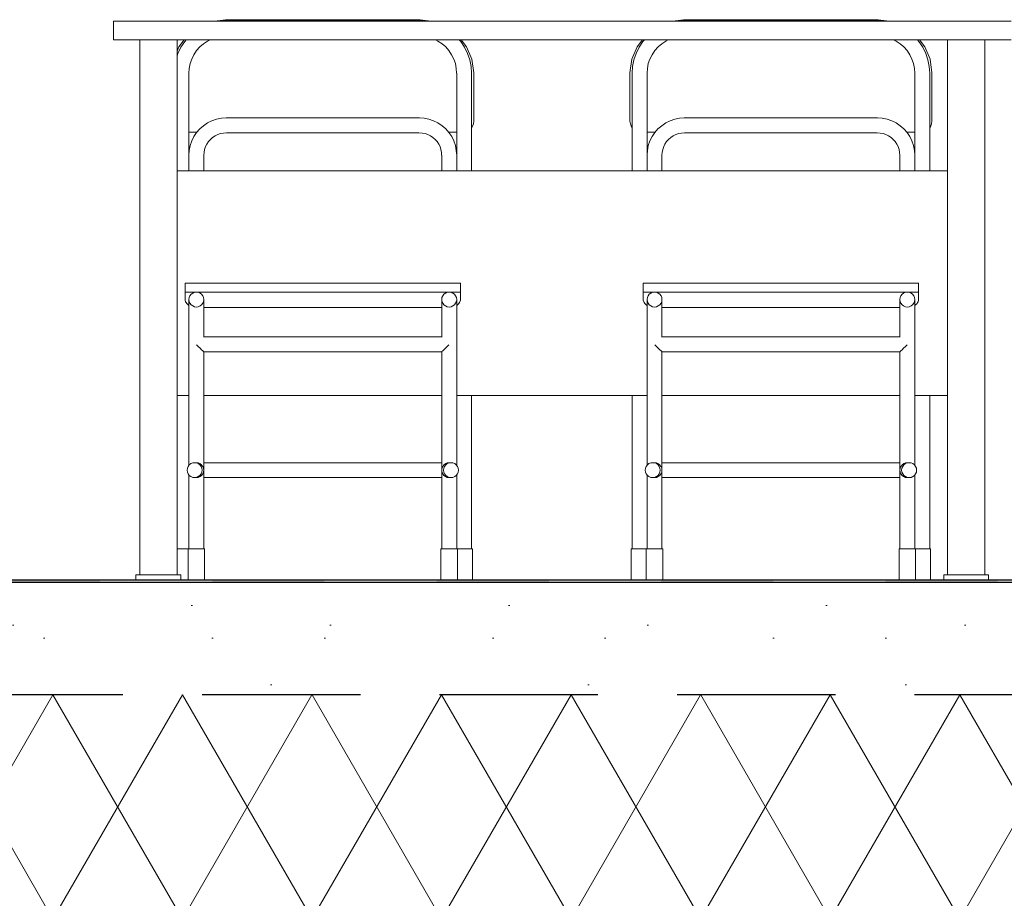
# Model space of a CAD drawing. Header units: millimetres. Extents: x -3848 to 115359, y -22918 to 12821.
# Tile 34 of 51: x 58518 to 59834, y -18341 to -17167. Entities that reach past the tile are written whole.
import ezdxf

# ---------------------------------------------------------------- set-up
doc = ezdxf.new("R2010")
doc.units = ezdxf.units.MM
doc.header["$MEASUREMENT"] = 0
doc.linetypes.add('Hidden Line', pattern=[317.5, 211.666667, -105.833333])
for name, color, linetype in [('New_1235_Vahelaed', 7, 'Continuous'), ('New_1322_Põrandapinnad', 7, 'Continuous'), ('New_1331_Sisseehitatud standardmööbel', 7, 'Continuous')]:
    doc.layers.add(name, color=color, linetype=linetype)
for name, color, linetype, lineweight in [('New_1235_Vahelaed_Pen_No__101', 252, 'Continuous', 13), ('New_1235_Vahelaed_Pen_No__41', 7, 'Continuous', 25), ('New_1322_Põrandapinnad_Pen_No__101', 252, 'Continuous', 13), ('New_1322_Põrandapinnad_Pen_No__41', 7, 'Continuous', 25), ('New_1331_Sisseehitatud standardmööbel_Pen_No__101', 252, 'Continuous', 13)]:
    doc.layers.add(name, color=color, linetype=linetype, lineweight=lineweight)

# ---------------------------------------------------------------- blocks, each defined once
blk = doc.blocks.new('Section Element_773_2', base_point=(-4225, -17918.5))
at = {"layer": 'New_1235_Vahelaed_Pen_No__101', "linetype": 'Continuous', "lineweight": 13}
h = blk.add_hatch(dxfattribs=at)
h.set_pattern_fill('Lightweight_Concrete_0002', color=252, style=0, pattern_type=2)
h.set_pattern_definition([(0, (-4225, -17918.5), (0, 779.423), [48.75, -401.25]), (0, (-4000, -17528.8), (0, 779.423), [48.75, -401.25]), (60, (-4225, -17918.5), (-675, 389.711), [48.75, -401.25]), (60, (-3775, -17918.5), (-675, 389.711), [48.75, -401.25]), (120, (-4176.24, -17918.5), (675, 389.711), [48.75, -401.25]), (120, (-3726.24, -17918.5), (675, 389.711), [48.75, -401.25]), (0, (-4224.99, -17843.48), (0, 150), [0, -150, 0, -225]), (45, (-4149.99, -17843.48), (-106.06602, 106.06602), [0, -112.5, 0, -187.5])])
h.paths.add_polyline_path([(63735.6, -17918.5), (55935.6, -17918.5), (55935.6, -18068.5), (63735.6, -18068.5)])
h = blk.add_hatch(dxfattribs=at)
h.set_pattern_fill('Batt_Insulation_0002', color=252, style=0, pattern_type=2)
h.set_pattern_definition([(60, (-4224.99, -17918.48), (-129.9038, 75), []), (120, (-4224.99, -17918.48), (129.9038, 75), [])])
h.paths.add_polyline_path([(55935.6, -18068.5), (55935.6, -18368.5), (63735.6, -18368.5), (63735.6, -18068.5)])
at = {"layer": 'New_1235_Vahelaed_Pen_No__41', "color": 7, "linetype": 'Hidden Line', "lineweight": 25}
blk.add_line((63735.6, -18068.5), (55935.6, -18068.5), dxfattribs=at)
blk = doc.blocks.new('Section Element_792_2', base_point=(-4225, -17918.5))
at = {"layer": 'New_1331_Sisseehitatud standardmööbel_Pen_No__101', "color": 252, "linetype": 'Continuous', "lineweight": 13}
for p, q in [((59843, -17168.5), (58643, -17168.5)), ((58643, -17193.5), (58643, -17168.5)), ((59843, -17193.5), (58643, -17193.5)), ((58678, -17908.5), (58678, -17193.5)), ((58728, -17908.5), (58728, -17193.5)), ((59758, -17908.5), (59758, -17193.5)), ((59808, -17908.5), (59808, -17193.5)), ((59758, -17368.5), (58728, -17368.5)), ((58743.8, -17668.5), (58728, -17668.5)), ((59081.8, -17668.5), (58763.8, -17668.5)), ((59356.3, -17668.5), (59101.8, -17668.5)), ((59694.3, -17668.5), (59376.3, -17668.5)), ((59758, -17668.5), (59714.3, -17668.5)), ((58681.7, -17908.5), (58673, -17908.5)), ((58673, -17915.5), (58673, -17908.5)), ((58703, -17908.5), (58681.7, -17908.5)), ((58724.2, -17908.5), (58703, -17908.5)), ((58733, -17908.5), (58724.2, -17908.5)), ((58733, -17915.5), (58733, -17908.5)), ((59761.7, -17908.5), (59753, -17908.5)), ((59753, -17915.5), (59753, -17908.5)), ((59783, -17908.5), (59761.7, -17908.5)), ((59804.2, -17908.5), (59783, -17908.5)), ((59813, -17908.5), (59804.2, -17908.5)), ((59813, -17915.5), (59813, -17908.5))]:
    blk.add_line(p, q, dxfattribs=at)
blk = doc.blocks.new('Section Element_796_2', base_point=(-4225, -17918.5))
at = {"layer": 'New_1331_Sisseehitatud standardmööbel_Pen_No__101', "color": 252, "linetype": 'Continuous', "lineweight": 13}
for p, q in [((58738.8, -17518.5), (58738.8, -17530.5)), ((59106.8, -17518.5), (58738.8, -17518.5)), ((59106.8, -17518.5), (59106.8, -17530.5)), ((58738.8, -17530.5), (58738.8, -17535.3)), ((59106.8, -17530.5), (58738.8, -17530.5)), ((58738.8, -17535.3), (58738.8, -17541.5)), ((59106.8, -17535.3), (59106.8, -17530.5)), ((59106.8, -17541.5), (59106.8, -17535.3)), ((58738.8, -17541.5), (58739.3, -17543.5)), ((58739.3, -17543.5), (58740.1, -17544.5)), ((58740.1, -17544.5), (58740.8, -17545.7)), ((58740.8, -17545.7), (58743.1, -17547.9)), ((58743.1, -17547.9), (58743.8, -17548.2)), ((58743.8, -17541), (58743.8, -17540.5)), ((58743.8, -17542.5), (58743.8, -17541)), ((58743.8, -17545.1), (58743.8, -17542.5)), ((58743.8, -17548.5), (58743.8, -17545.1)), ((58743.8, -17552.9), (58743.8, -17548.5)), ((58763.8, -17541), (58763.8, -17540.5)), ((58763.8, -17542.5), (58763.8, -17541)), ((58763.8, -17545.1), (58763.8, -17542.5)), ((58763.8, -17548.5), (58763.8, -17545.1)), ((58763.8, -17552.9), (58763.8, -17548.5)), ((59081.8, -17541), (59081.8, -17540.5)), ((59081.8, -17542.5), (59081.8, -17541)), ((59081.8, -17545.1), (59081.8, -17542.5)), ((59081.8, -17548.5), (59081.8, -17545.1)), ((59081.8, -17552.9), (59081.8, -17548.5)), ((59101.8, -17541), (59101.8, -17540.5)), ((59101.8, -17542.5), (59101.8, -17541)), ((59101.8, -17545.1), (59101.8, -17542.5)), ((59101.8, -17548.5), (59101.8, -17545.1)), ((59101.8, -17548.2), (59102.4, -17547.9)), ((59101.8, -17552.9), (59101.8, -17548.5)), ((59102.4, -17547.9), (59104.7, -17545.7)), ((59104.7, -17545.7), (59105.4, -17544.5)), ((59105.4, -17544.5), (59106.2, -17543.5)), ((59106.2, -17543.5), (59106.8, -17541.5)), ((58743.8, -17558.1), (58743.8, -17552.9)), ((58743.8, -17564), (58743.8, -17558.1)), ((58763.8, -17551), (59081.8, -17551)), ((58763.8, -17558.1), (58763.8, -17552.9)), ((58763.8, -17564), (58763.8, -17558.1)), ((59081.8, -17558.1), (59081.8, -17552.9)), ((59081.8, -17564), (59081.8, -17558.1)), ((59101.8, -17558.1), (59101.8, -17552.9)), ((59101.8, -17564), (59101.8, -17558.1)), ((58743.8, -17570.5), (58743.8, -17564)), ((58743.8, -17577.5), (58743.8, -17570.5)), ((58763.8, -17570.5), (58763.8, -17564)), ((58763.8, -17577.5), (58763.8, -17570.5)), ((59081.8, -17570.5), (59081.8, -17564)), ((59081.8, -17577.5), (59081.8, -17570.5)), ((59101.8, -17570.5), (59101.8, -17564)), ((59101.8, -17577.5), (59101.8, -17570.5)), ((58743.8, -17585), (58743.8, -17577.5)), ((58743.8, -17592.7), (58743.8, -17585)), ((58763.8, -17585), (58763.8, -17577.5)), ((58763.8, -17590.6), (58763.8, -17585)), ((59081.8, -17585), (59081.8, -17577.5)), ((59081.8, -17590.6), (59081.8, -17585)), ((59101.8, -17585), (59101.8, -17577.5)), ((59101.8, -17592.7), (59101.8, -17585)), ((58743.8, -17600.5), (58743.8, -17592.7)), ((58743.8, -17762.1), (58743.8, -17600.5)), ((58756.3, -17603.1), (58754.1, -17600.8)), ((58763.8, -17590.5), (59081.8, -17590.5)), ((59091.4, -17600.8), (59089.2, -17603.1)), ((59101.8, -17600.5), (59101.8, -17592.7)), ((59101.8, -17762.1), (59101.8, -17600.5)), ((58758.8, -17605.5), (58756.3, -17603.1)), ((58760.8, -17607.6), (58758.8, -17605.5)), ((58762.4, -17609.1), (58760.8, -17607.6)), ((58763.4, -17610.1), (58762.4, -17609.1)), ((58763.8, -17610.5), (58763.4, -17610.1)), ((58763.8, -17610.5), (59081.8, -17610.5)), ((58763.8, -17873.5), (58763.8, -17610.5)), ((59082.1, -17610.1), (59081.8, -17610.5)), ((59081.8, -17873.5), (59081.8, -17610.5)), ((59083.1, -17609.1), (59082.1, -17610.1)), ((59084.7, -17607.6), (59083.1, -17609.1)), ((59086.8, -17605.5), (59084.7, -17607.6)), ((59089.2, -17603.1), (59086.8, -17605.5)), ((58753.6, -17758.5), (58751.3, -17758.5)), ((58753.6, -17758.5), (58753.8, -17758.5)), ((58756.2, -17758.8), (58753.8, -17758.5)), ((58756.2, -17758.8), (58756.3, -17758.9)), ((58758.6, -17759.8), (58756.3, -17758.9)), ((59086.9, -17759.8), (59089.2, -17758.9)), ((59089.4, -17758.8), (59089.2, -17758.9)), ((59089.4, -17758.8), (59091.8, -17758.5)), ((59091.9, -17758.5), (59091.8, -17758.5)), ((59094.2, -17758.5), (59091.9, -17758.5)), ((58758.6, -17759.8), (58758.8, -17760)), ((58760.7, -17761.4), (58758.8, -17760)), ((58760.7, -17761.4), (58760.8, -17761.6)), ((58762.3, -17763.5), (58760.8, -17761.6)), ((58762.3, -17763.5), (58762.4, -17763.7)), ((58763.4, -17765.9), (58762.4, -17763.7)), ((58763.4, -17771.1), (58762.4, -17773.3)), ((58763.4, -17765.9), (58763.4, -17766.3)), ((58763.7, -17768.4), (58763.4, -17766.3)), ((58763.7, -17768.6), (58763.4, -17770.7)), ((58763.4, -17770.7), (58763.4, -17771.1)), ((59081.8, -17768.4), (59082.1, -17766.3)), ((59082.1, -17770.7), (59081.8, -17768.6)), ((59082.1, -17765.9), (59083.1, -17763.7)), ((59082.1, -17765.9), (59082.1, -17766.3)), ((59082.1, -17771.1), (59082.1, -17770.7)), ((59083.1, -17773.3), (59082.1, -17771.1)), ((59083.2, -17763.5), (59083.1, -17763.7)), ((59083.2, -17763.5), (59084.7, -17761.6)), ((59084.8, -17761.4), (59084.7, -17761.6)), ((59084.8, -17761.4), (59086.8, -17760)), ((59086.9, -17759.8), (59086.8, -17760)), ((58743.8, -17873.5), (58743.8, -17774.9)), ((58753.6, -17778.5), (58751.3, -17778.5)), ((58753.8, -17778.5), (58753.6, -17778.5)), ((58756.2, -17778.1), (58753.8, -17778.5)), ((58756.3, -17778.1), (58756.2, -17778.1)), ((58758.6, -17777.1), (58756.3, -17778.1)), ((58758.8, -17777), (58758.6, -17777.1)), ((58760.7, -17775.6), (58758.8, -17777)), ((58760.8, -17775.4), (58760.7, -17775.6)), ((58762.3, -17773.5), (58760.8, -17775.4)), ((58762.4, -17773.3), (58762.3, -17773.5)), ((59083.2, -17773.5), (59083.1, -17773.3)), ((59084.7, -17775.4), (59083.2, -17773.5)), ((59084.8, -17775.6), (59084.7, -17775.4)), ((59086.8, -17777), (59084.8, -17775.6)), ((59086.9, -17777.1), (59086.8, -17777)), ((59089.2, -17778.1), (59086.9, -17777.1)), ((59089.4, -17778.1), (59089.2, -17778.1)), ((59091.8, -17778.5), (59089.4, -17778.1)), ((59091.9, -17778.5), (59091.8, -17778.5)), ((59094.2, -17778.5), (59091.9, -17778.5)), ((59101.8, -17873.5), (59101.8, -17774.9)), ((58743.1, -17873.5), (58742.8, -17873.5)), ((58742.8, -17915.5), (58742.8, -17873.5)), ((58744.2, -17873.5), (58743.1, -17873.5)), ((58746, -17873.5), (58744.2, -17873.5)), ((58748.3, -17873.5), (58746, -17873.5)), ((58750.9, -17873.5), (58748.3, -17873.5)), ((58753.8, -17873.5), (58750.9, -17873.5)), ((58756.6, -17873.5), (58753.8, -17873.5)), ((58759.3, -17873.5), (58756.6, -17873.5)), ((58761.5, -17873.5), (58759.3, -17873.5)), ((58763.3, -17873.5), (58761.5, -17873.5)), ((58764.4, -17873.5), (58763.3, -17873.5)), ((58764.8, -17873.5), (58764.4, -17873.5)), ((58764.8, -17915.5), (58764.8, -17873.5)), ((59081.1, -17873.5), (59080.8, -17873.5)), ((59080.8, -17915.5), (59080.8, -17873.5)), ((59082.2, -17873.5), (59081.1, -17873.5)), ((59084, -17873.5), (59082.2, -17873.5)), ((59086.3, -17873.5), (59084, -17873.5)), ((59088.9, -17873.5), (59086.3, -17873.5)), ((59091.8, -17873.5), (59088.9, -17873.5)), ((59094.6, -17873.5), (59091.8, -17873.5)), ((59097.3, -17873.5), (59094.6, -17873.5)), ((59099.5, -17873.5), (59097.3, -17873.5)), ((59101.3, -17873.5), (59099.5, -17873.5)), ((59102.4, -17873.5), (59101.3, -17873.5)), ((59102.8, -17873.5), (59102.4, -17873.5)), ((59102.8, -17915.5), (59102.8, -17873.5))]:
    blk.add_line(p, q, dxfattribs=at)
at = {"layer": 'New_1331_Sisseehitatud standardmööbel_Pen_No__101', "color": 252, "linetype": 'Continuous', "lineweight": 13, "flags": 128}
for points in [[(58743.8, -17540.5), (58744.1, -17543.1), (58745.1, -17545.5), (58746.7, -17547.6), (58748.8, -17549.1), (58751.2, -17550.1), (58753.8, -17550.5), (58756.3, -17550.1), (58758.8, -17549.1), (58760.8, -17547.6), (58762.4, -17545.5), (58763.4, -17543.1), (58763.8, -17540.5), (58763.4, -17537.9), (58762.4, -17535.5), (58760.8, -17533.4), (58758.8, -17531.8), (58756.3, -17530.8), (58753.8, -17530.5), (58751.2, -17530.8), (58748.8, -17531.8), (58746.7, -17533.4), (58745.1, -17535.5), (58744.1, -17537.9)], [(59081.8, -17540.5), (59082.1, -17543.1), (59083.1, -17545.5), (59084.7, -17547.6), (59086.8, -17549.1), (59089.2, -17550.1), (59091.8, -17550.5), (59094.3, -17550.1), (59096.8, -17549.1), (59098.8, -17547.6), (59100.4, -17545.5), (59101.4, -17543.1), (59101.8, -17540.5), (59101.4, -17537.9), (59100.4, -17535.5), (59098.8, -17533.4), (59096.8, -17531.8), (59094.3, -17530.8), (59091.8, -17530.5), (59089.2, -17530.8), (59086.8, -17531.8), (59084.7, -17533.4), (59083.1, -17535.5), (59082.1, -17537.9)], [(58741.7, -17771.1), (58742.7, -17773.5), (58744.3, -17775.6), (58746.3, -17777.1), (58748.8, -17778.1), (58751.3, -17778.5), (58753.9, -17778.1), (58756.3, -17777.1), (58758.4, -17775.6), (58760, -17773.5), (58761, -17771.1), (58761.3, -17768.5), (58761, -17765.9), (58760, -17763.5), (58758.4, -17761.4), (58756.3, -17759.8), (58753.9, -17758.8), (58751.3, -17758.5), (58748.8, -17758.8), (58746.3, -17759.8), (58744.3, -17761.4), (58742.7, -17763.5), (58741.7, -17765.9), (58741.3, -17768.5)], [(59084.5, -17771.1), (59085.5, -17773.5), (59087.1, -17775.6), (59089.2, -17777.1), (59091.6, -17778.1), (59094.2, -17778.5), (59096.8, -17778.1), (59099.2, -17777.1), (59101.2, -17775.6), (59102.8, -17773.5), (59103.8, -17771.1), (59104.2, -17768.5), (59103.8, -17765.9), (59102.8, -17763.5), (59101.2, -17761.4), (59099.2, -17759.8), (59096.8, -17758.8), (59094.2, -17758.5), (59091.6, -17758.8), (59089.2, -17759.8), (59087.1, -17761.4), (59085.5, -17763.5), (59084.5, -17765.9), (59084.2, -17768.5)]]:
    blk.add_lwpolyline(points, close=True, dxfattribs=at)
blk = doc.blocks.new('Section Element_797_2', base_point=(-4225, -17918.5))
at = {"layer": 'New_1331_Sisseehitatud standardmööbel_Pen_No__101', "color": 252, "linetype": 'Continuous', "lineweight": 13}
for p, q in [((59351.3, -17518.5), (59351.3, -17530.5)), ((59719.3, -17518.5), (59351.3, -17518.5)), ((59719.3, -17518.5), (59719.3, -17530.5)), ((59351.3, -17530.5), (59351.3, -17535.3)), ((59719.3, -17530.5), (59351.3, -17530.5)), ((59351.3, -17535.3), (59351.3, -17541.5)), ((59719.3, -17535.3), (59719.3, -17530.5)), ((59719.3, -17541.5), (59719.3, -17535.3)), ((59351.3, -17541.5), (59351.8, -17543.5)), ((59351.8, -17543.5), (59352.6, -17544.5)), ((59352.6, -17544.5), (59353.3, -17545.7)), ((59353.3, -17545.7), (59355.7, -17547.9)), ((59355.7, -17547.9), (59356.3, -17548.2)), ((59356.3, -17541), (59356.3, -17540.5)), ((59356.3, -17542.5), (59356.3, -17541)), ((59356.3, -17545.1), (59356.3, -17542.5)), ((59356.3, -17548.5), (59356.3, -17545.1)), ((59356.3, -17552.9), (59356.3, -17548.5)), ((59376.3, -17541), (59376.3, -17540.5)), ((59376.3, -17542.5), (59376.3, -17541)), ((59376.3, -17545.1), (59376.3, -17542.5)), ((59376.3, -17548.5), (59376.3, -17545.1)), ((59376.3, -17552.9), (59376.3, -17548.5)), ((59694.3, -17541), (59694.3, -17540.5)), ((59694.3, -17542.5), (59694.3, -17541)), ((59694.3, -17545.1), (59694.3, -17542.5)), ((59694.3, -17548.5), (59694.3, -17545.1)), ((59694.3, -17552.9), (59694.3, -17548.5)), ((59714.3, -17541), (59714.3, -17540.5)), ((59714.3, -17542.5), (59714.3, -17541)), ((59714.3, -17545.1), (59714.3, -17542.5)), ((59714.3, -17548.5), (59714.3, -17545.1)), ((59714.3, -17548.2), (59714.9, -17547.9)), ((59714.3, -17552.9), (59714.3, -17548.5)), ((59714.9, -17547.9), (59717.3, -17545.7)), ((59717.3, -17545.7), (59718, -17544.5)), ((59718, -17544.5), (59718.8, -17543.5)), ((59718.8, -17543.5), (59719.3, -17541.5)), ((59356.3, -17558.1), (59356.3, -17552.9)), ((59356.3, -17564), (59356.3, -17558.1)), ((59376.3, -17551), (59694.3, -17551)), ((59376.3, -17558.1), (59376.3, -17552.9)), ((59376.3, -17564), (59376.3, -17558.1)), ((59694.3, -17558.1), (59694.3, -17552.9)), ((59694.3, -17564), (59694.3, -17558.1)), ((59714.3, -17558.1), (59714.3, -17552.9)), ((59714.3, -17564), (59714.3, -17558.1)), ((59356.3, -17570.5), (59356.3, -17564)), ((59356.3, -17577.5), (59356.3, -17570.5)), ((59376.3, -17570.5), (59376.3, -17564)), ((59376.3, -17577.5), (59376.3, -17570.5)), ((59694.3, -17570.5), (59694.3, -17564)), ((59694.3, -17577.5), (59694.3, -17570.5)), ((59714.3, -17570.5), (59714.3, -17564)), ((59714.3, -17577.5), (59714.3, -17570.5)), ((59356.3, -17585), (59356.3, -17577.5)), ((59356.3, -17592.7), (59356.3, -17585)), ((59376.3, -17585), (59376.3, -17577.5)), ((59376.3, -17590.6), (59376.3, -17585)), ((59694.3, -17585), (59694.3, -17577.5)), ((59694.3, -17590.6), (59694.3, -17585)), ((59714.3, -17585), (59714.3, -17577.5)), ((59714.3, -17592.7), (59714.3, -17585)), ((59356.3, -17600.5), (59356.3, -17592.7)), ((59356.3, -17762.1), (59356.3, -17600.5)), ((59368.9, -17603.1), (59366.6, -17600.8)), ((59376.3, -17590.5), (59694.3, -17590.5)), ((59704, -17600.8), (59701.7, -17603.1)), ((59714.3, -17600.5), (59714.3, -17592.7)), ((59714.3, -17762.1), (59714.3, -17600.5)), ((59371.3, -17605.5), (59368.9, -17603.1)), ((59373.4, -17607.6), (59371.3, -17605.5)), ((59375, -17609.1), (59373.4, -17607.6)), ((59376, -17610.1), (59375, -17609.1)), ((59376.3, -17610.5), (59376, -17610.1)), ((59376.3, -17610.5), (59694.3, -17610.5)), ((59376.3, -17873.5), (59376.3, -17610.5)), ((59694.7, -17610.1), (59694.3, -17610.5)), ((59694.3, -17873.5), (59694.3, -17610.5)), ((59695.7, -17609.1), (59694.7, -17610.1)), ((59697.2, -17607.6), (59695.7, -17609.1)), ((59699.3, -17605.5), (59697.2, -17607.6)), ((59701.7, -17603.1), (59699.3, -17605.5)), ((59366.1, -17758.5), (59363.9, -17758.5)), ((59366.1, -17758.5), (59366.3, -17758.5)), ((59368.7, -17758.8), (59366.3, -17758.5)), ((59368.7, -17758.8), (59368.9, -17758.9)), ((59371.1, -17759.8), (59368.9, -17758.9)), ((59699.5, -17759.8), (59701.7, -17758.9)), ((59701.9, -17758.8), (59701.7, -17758.9)), ((59701.9, -17758.8), (59704.3, -17758.5)), ((59704.5, -17758.5), (59704.3, -17758.5)), ((59706.7, -17758.5), (59704.5, -17758.5)), ((59371.1, -17759.8), (59371.3, -17760)), ((59373.2, -17761.4), (59371.3, -17760)), ((59373.2, -17761.4), (59373.4, -17761.6)), ((59374.9, -17763.5), (59373.4, -17761.6)), ((59374.9, -17763.5), (59375, -17763.7)), ((59375.9, -17765.9), (59375, -17763.7)), ((59375.9, -17771.1), (59375, -17773.3)), ((59375.9, -17765.9), (59376, -17766.3)), ((59376, -17770.7), (59375.9, -17771.1)), ((59376.3, -17768.4), (59376, -17766.3)), ((59376.3, -17768.6), (59376, -17770.7)), ((59694.3, -17768.4), (59694.7, -17766.3)), ((59694.7, -17770.7), (59694.3, -17768.6)), ((59694.7, -17765.9), (59695.7, -17763.7)), ((59694.7, -17765.9), (59694.7, -17766.3)), ((59694.7, -17771.1), (59694.7, -17770.7)), ((59695.7, -17773.3), (59694.7, -17771.1)), ((59695.8, -17763.5), (59695.7, -17763.7)), ((59695.8, -17763.5), (59697.2, -17761.6)), ((59697.4, -17761.4), (59697.2, -17761.6)), ((59697.4, -17761.4), (59699.3, -17760)), ((59699.5, -17759.8), (59699.3, -17760)), ((59356.3, -17873.5), (59356.3, -17774.9)), ((59366.1, -17778.5), (59363.9, -17778.5)), ((59366.3, -17778.5), (59366.1, -17778.5)), ((59368.7, -17778.1), (59366.3, -17778.5)), ((59368.9, -17778.1), (59368.7, -17778.1)), ((59371.1, -17777.1), (59368.9, -17778.1)), ((59371.3, -17777), (59371.1, -17777.1)), ((59373.2, -17775.6), (59371.3, -17777)), ((59373.4, -17775.4), (59373.2, -17775.6)), ((59374.9, -17773.5), (59373.4, -17775.4)), ((59375, -17773.3), (59374.9, -17773.5)), ((59695.8, -17773.5), (59695.7, -17773.3)), ((59697.2, -17775.4), (59695.8, -17773.5)), ((59697.4, -17775.6), (59697.2, -17775.4)), ((59699.3, -17777), (59697.4, -17775.6)), ((59699.5, -17777.1), (59699.3, -17777)), ((59701.7, -17778.1), (59699.5, -17777.1)), ((59701.9, -17778.1), (59701.7, -17778.1)), ((59704.3, -17778.5), (59701.9, -17778.1)), ((59704.5, -17778.5), (59704.3, -17778.5)), ((59706.7, -17778.5), (59704.5, -17778.5)), ((59714.3, -17873.5), (59714.3, -17774.9)), ((59355.7, -17873.5), (59355.3, -17873.5)), ((59355.3, -17915.5), (59355.3, -17873.5)), ((59356.8, -17873.5), (59355.7, -17873.5)), ((59358.5, -17873.5), (59356.8, -17873.5)), ((59360.8, -17873.5), (59358.5, -17873.5)), ((59363.5, -17873.5), (59360.8, -17873.5)), ((59366.3, -17873.5), (59363.5, -17873.5)), ((59369.2, -17873.5), (59366.3, -17873.5)), ((59371.8, -17873.5), (59369.2, -17873.5)), ((59374.1, -17873.5), (59371.8, -17873.5)), ((59375.8, -17873.5), (59374.1, -17873.5)), ((59376.9, -17873.5), (59375.8, -17873.5)), ((59377.3, -17873.5), (59376.9, -17873.5)), ((59377.3, -17915.5), (59377.3, -17873.5)), ((59693.7, -17873.5), (59693.3, -17873.5)), ((59693.3, -17915.5), (59693.3, -17873.5)), ((59694.8, -17873.5), (59693.7, -17873.5)), ((59696.5, -17873.5), (59694.8, -17873.5)), ((59698.8, -17873.5), (59696.5, -17873.5)), ((59701.5, -17873.5), (59698.8, -17873.5)), ((59704.3, -17873.5), (59701.5, -17873.5)), ((59707.2, -17873.5), (59704.3, -17873.5)), ((59709.8, -17873.5), (59707.2, -17873.5)), ((59712.1, -17873.5), (59709.8, -17873.5)), ((59713.8, -17873.5), (59712.1, -17873.5)), ((59714.9, -17873.5), (59713.8, -17873.5)), ((59715.3, -17873.5), (59714.9, -17873.5)), ((59715.3, -17915.5), (59715.3, -17873.5))]:
    blk.add_line(p, q, dxfattribs=at)
at = {"layer": 'New_1331_Sisseehitatud standardmööbel_Pen_No__101', "color": 252, "linetype": 'Continuous', "lineweight": 13, "flags": 128}
for points in [[(59356.7, -17543.1), (59357.7, -17545.5), (59359.2, -17547.6), (59361.3, -17549.1), (59363.7, -17550.1), (59366.3, -17550.5), (59368.9, -17550.1), (59371.3, -17549.1), (59373.4, -17547.6), (59375, -17545.5), (59376, -17543.1), (59376.3, -17540.5), (59376, -17537.9), (59375, -17535.5), (59373.4, -17533.4), (59371.3, -17531.8), (59368.9, -17530.8), (59366.3, -17530.5), (59363.7, -17530.8), (59361.3, -17531.8), (59359.2, -17533.4), (59357.7, -17535.5), (59356.7, -17537.9), (59356.3, -17540.5)], [(59694.3, -17540.5), (59694.7, -17543.1), (59695.7, -17545.5), (59697.2, -17547.6), (59699.3, -17549.1), (59701.7, -17550.1), (59704.3, -17550.5), (59706.9, -17550.1), (59709.3, -17549.1), (59711.4, -17547.6), (59713, -17545.5), (59714, -17543.1), (59714.3, -17540.5), (59714, -17537.9), (59713, -17535.5), (59711.4, -17533.4), (59709.3, -17531.8), (59706.9, -17530.8), (59704.3, -17530.5), (59701.7, -17530.8), (59699.3, -17531.8), (59697.2, -17533.4), (59695.7, -17535.5), (59694.7, -17537.9)], [(59354.2, -17771.1), (59355.2, -17773.5), (59356.8, -17775.6), (59358.9, -17777.1), (59361.3, -17778.1), (59363.9, -17778.5), (59366.5, -17778.1), (59368.9, -17777.1), (59371, -17775.6), (59372.6, -17773.5), (59373.6, -17771.1), (59373.9, -17768.5), (59373.6, -17765.9), (59372.6, -17763.5), (59371, -17761.4), (59368.9, -17759.8), (59366.5, -17758.8), (59363.9, -17758.5), (59361.3, -17758.8), (59358.9, -17759.8), (59356.8, -17761.4), (59355.2, -17763.5), (59354.2, -17765.9), (59353.9, -17768.5)], [(59696.7, -17768.5), (59697.1, -17771.1), (59698.1, -17773.5), (59699.7, -17775.6), (59701.7, -17777.1), (59704.1, -17778.1), (59706.7, -17778.5), (59709.3, -17778.1), (59711.7, -17777.1), (59713.8, -17775.6), (59715.4, -17773.5), (59716.4, -17771.1), (59716.7, -17768.5), (59716.4, -17765.9), (59715.4, -17763.5), (59713.8, -17761.4), (59711.7, -17759.8), (59709.3, -17758.8), (59706.7, -17758.5), (59704.1, -17758.8), (59701.7, -17759.8), (59699.7, -17761.4), (59698.1, -17763.5), (59697.1, -17765.9)]]:
    blk.add_lwpolyline(points, close=True, dxfattribs=at)
blk = doc.blocks.new('Section Element_804_2', base_point=(-4225, -17918.5))
at = {"layer": 'New_1331_Sisseehitatud standardmööbel_Pen_No__101', "color": 252, "linetype": 'Continuous', "lineweight": 13}
for p, q in [((58777.8, -17168.5), (58792.6, -17166.6)), ((58792.6, -17166.6), (59052.9, -17166.6)), ((59052.9, -17166.6), (59067.7, -17168.5)), ((58786.1, -17168.5), (58791.8, -17167.7)), ((58791.8, -17167.7), (59053.7, -17167.7)), ((59053.7, -17167.7), (59059.4, -17168.5)), ((58728, -17208.4), (58730.4, -17202.6)), ((58729.1, -17211.5), (58733.1, -17203.4)), ((58730.4, -17202.6), (58737.5, -17193.5)), ((58733.1, -17203.4), (58738.2, -17195.8)), ((58738.2, -17195.8), (58740.2, -17193.5)), ((58754.1, -17207.9), (58758.4, -17203)), ((58758.4, -17203), (58763.3, -17198.7)), ((58763.3, -17198.7), (58768.8, -17195.1)), ((58768.8, -17195.1), (58772.1, -17193.5)), ((59073.4, -17193.5), (59076.7, -17195.1)), ((59076.7, -17195.1), (59082.2, -17198.7)), ((59082.2, -17198.7), (59087.1, -17203)), ((59087.1, -17203), (59091.4, -17207.9)), ((59105.3, -17193.5), (59107.3, -17195.8)), ((59107.3, -17195.8), (59112.4, -17203.4)), ((59108, -17193.5), (59115.1, -17202.6)), ((59112.4, -17203.4), (59116.4, -17211.5)), ((59115.1, -17202.6), (59122.2, -17219.4)), ((58728, -17214.8), (58729.1, -17211.5)), ((58745.5, -17225.3), (58747.6, -17219.2)), ((58747.6, -17219.2), (58750.5, -17213.3)), ((58750.5, -17213.3), (58754.1, -17207.9)), ((59091.4, -17207.9), (59095, -17213.3)), ((59095, -17213.3), (59097.9, -17219.2)), ((59097.9, -17219.2), (59100, -17225.3)), ((59116.4, -17211.5), (59119.4, -17220.2)), ((59122.2, -17219.4), (59124.6, -17237.4)), ((58743.8, -17238.2), (58744.2, -17231.7)), ((58744.2, -17231.7), (58745.5, -17225.3)), ((59100, -17225.3), (59101.3, -17231.7)), ((59101.3, -17231.7), (59101.7, -17238.2)), ((59119.4, -17220.2), (59121.2, -17229.1)), ((59121.2, -17229.1), (59121.8, -17238.2)), ((58743.8, -17347.3), (58743.8, -17238.2)), ((59101.8, -17347.3), (59101.8, -17238.2)), ((59121.8, -17368.5), (59121.8, -17238.2)), ((59124.6, -17237.4), (59124.6, -17302.1)), ((58780.8, -17299.6), (58787.2, -17298.3)), ((58787.2, -17298.3), (58793.4, -17297.9)), ((58793.4, -17297.9), (59052.1, -17297.9)), ((59052.1, -17297.9), (59058.3, -17298.3)), ((59058.3, -17298.3), (59064.7, -17299.6)), ((58758.4, -17312.5), (58763.3, -17308.2)), ((58763.3, -17308.2), (58768.7, -17304.5)), ((58768.7, -17304.5), (58774.6, -17301.7)), ((58774.6, -17301.7), (58780.8, -17299.6)), ((59064.7, -17299.6), (59070.9, -17301.7)), ((59070.9, -17301.7), (59076.8, -17304.5)), ((59076.8, -17304.5), (59082.2, -17308.2)), ((59082.2, -17308.2), (59087.1, -17312.5)), ((59122.6, -17309.5), (59121.8, -17310.6)), ((59124.1, -17305.9), (59122.6, -17309.5)), ((59124.6, -17302.1), (59124.1, -17305.9)), ((58754.4, -17317), (58743.8, -17317)), ((58747.5, -17328.6), (58750.4, -17322.8)), ((58750.4, -17322.8), (58754.1, -17317.4)), ((58754.1, -17317.4), (58758.4, -17312.5)), ((58772.6, -17326.6), (58775.5, -17324)), ((58775.5, -17324), (58778.8, -17321.8)), ((58778.8, -17321.8), (58782.3, -17320.1)), ((58782.3, -17320.1), (58786, -17318.8)), ((58786, -17318.8), (58789.8, -17318.1)), ((58789.8, -17318.1), (58794.1, -17317.8)), ((58794.1, -17317.8), (59051.4, -17317.8)), ((59051.4, -17317.8), (59055.7, -17318.1)), ((59055.7, -17318.1), (59059.5, -17318.8)), ((59059.5, -17318.8), (59063.2, -17320.1)), ((59063.2, -17320.1), (59066.7, -17321.8)), ((59066.7, -17321.8), (59070, -17324)), ((59070, -17324), (59073, -17326.6)), ((59087.1, -17312.5), (59091.4, -17317.4)), ((59101.8, -17317), (59091.1, -17317)), ((59091.4, -17317.4), (59095.1, -17322.8)), ((59095.1, -17322.8), (59098, -17328.6)), ((58744.2, -17341.2), (58745.4, -17334.8)), ((58745.4, -17334.8), (58747.5, -17328.6)), ((58764.8, -17339.9), (58766.1, -17336.2)), ((58766.1, -17336.2), (58767.8, -17332.7)), ((58767.8, -17332.7), (58770, -17329.5)), ((58770, -17329.5), (58772.6, -17326.6)), ((59073, -17326.6), (59075.5, -17329.5)), ((59075.5, -17329.5), (59077.7, -17332.7)), ((59077.7, -17332.7), (59079.5, -17336.2)), ((59079.5, -17336.2), (59080.7, -17339.9)), ((59098, -17328.6), (59100.1, -17334.8)), ((59100.1, -17334.8), (59101.3, -17341.2)), ((58743.7, -17347.7), (58744.2, -17341.2)), ((58743.8, -17368.5), (58743.8, -17347.7)), ((58763.8, -17347.7), (58764, -17343.8)), ((58763.8, -17368.5), (58763.8, -17347.7)), ((58764, -17343.8), (58764.8, -17339.9)), ((59080.7, -17339.9), (59081.5, -17343.8)), ((59081.5, -17343.8), (59081.7, -17347.7)), ((59081.8, -17368.5), (59081.8, -17347.7)), ((59101.3, -17341.2), (59101.8, -17347.7)), ((59101.8, -17368.5), (59101.8, -17347.7)), ((59121.8, -17873.5), (59121.8, -17668.5)), ((58763.8, -17758.5), (58764.5, -17758.5)), ((58764.5, -17758.5), (58767.1, -17758.5)), ((58767.1, -17758.5), (59078.4, -17758.5)), ((59078.4, -17758.5), (59081, -17758.5)), ((59081, -17758.5), (59081.8, -17758.5)), ((58763.8, -17778.5), (58764.5, -17778.5)), ((58764.5, -17778.5), (58767.1, -17778.5)), ((58767.1, -17778.5), (59078.4, -17778.5)), ((59078.4, -17778.5), (59081, -17778.5)), ((59081, -17778.5), (59081.8, -17778.5)), ((58728.3, -17873.5), (58728, -17873.5)), ((58730.9, -17873.5), (58728.3, -17873.5)), ((58733.8, -17873.5), (58730.9, -17873.5)), ((58736.6, -17873.5), (58733.8, -17873.5)), ((58739.3, -17873.5), (58736.6, -17873.5)), ((58741.5, -17873.5), (58739.3, -17873.5)), ((58742.8, -17873.5), (58741.5, -17873.5)), ((59104, -17873.5), (59102.8, -17873.5)), ((59106.3, -17873.5), (59104, -17873.5)), ((59108.9, -17873.5), (59106.3, -17873.5)), ((59111.8, -17873.5), (59108.9, -17873.5)), ((59114.6, -17873.5), (59111.8, -17873.5)), ((59117.3, -17873.5), (59114.6, -17873.5)), ((59119.5, -17873.5), (59117.3, -17873.5)), ((59121.3, -17873.5), (59119.5, -17873.5)), ((59122.4, -17873.5), (59121.3, -17873.5)), ((59122.8, -17873.5), (59122.4, -17873.5)), ((59122.8, -17915.5), (59122.8, -17873.5))]:
    blk.add_line(p, q, dxfattribs=at)
blk = doc.blocks.new('Section Element_805_2', base_point=(-4225, -17918.5))
at = {"layer": 'New_1331_Sisseehitatud standardmööbel_Pen_No__101', "color": 252, "linetype": 'Continuous', "lineweight": 13}
for p, q in [((59390.3, -17168.5), (59405.1, -17166.6)), ((59405.1, -17166.6), (59665.5, -17166.6)), ((59665.5, -17166.6), (59680.3, -17168.5)), ((59398.6, -17168.5), (59404.3, -17167.7)), ((59404.3, -17167.7), (59666.3, -17167.7)), ((59666.3, -17167.7), (59672, -17168.5)), ((59335.9, -17219.4), (59343, -17202.6)), ((59341.6, -17211.5), (59345.7, -17203.4)), ((59343, -17202.6), (59350.1, -17193.5)), ((59345.7, -17203.4), (59350.8, -17195.8)), ((59350.8, -17195.8), (59352.8, -17193.5)), ((59366.7, -17207.9), (59371, -17203)), ((59371, -17203), (59375.9, -17198.7)), ((59375.9, -17198.7), (59381.3, -17195.1)), ((59381.3, -17195.1), (59384.7, -17193.5)), ((59686, -17193.5), (59689.3, -17195.1)), ((59689.3, -17195.1), (59694.7, -17198.7)), ((59694.7, -17198.7), (59699.7, -17203)), ((59699.7, -17203), (59704, -17207.9)), ((59717.8, -17193.5), (59719.9, -17195.8)), ((59719.9, -17195.8), (59725, -17203.4)), ((59720.6, -17193.5), (59727.7, -17202.6)), ((59725, -17203.4), (59729, -17211.5)), ((59727.7, -17202.6), (59734.8, -17219.4)), ((59333.4, -17237.4), (59335.9, -17219.4)), ((59338.7, -17220.2), (59341.6, -17211.5)), ((59358, -17225.3), (59360.1, -17219.2)), ((59360.1, -17219.2), (59363, -17213.3)), ((59363, -17213.3), (59366.7, -17207.9)), ((59704, -17207.9), (59707.6, -17213.3)), ((59707.6, -17213.3), (59710.5, -17219.2)), ((59710.5, -17219.2), (59712.6, -17225.3)), ((59729, -17211.5), (59731.9, -17220.2)), ((59734.8, -17219.4), (59737.2, -17237.4)), ((59336.3, -17238.2), (59336.9, -17229.1)), ((59336.9, -17229.1), (59338.7, -17220.2)), ((59356.3, -17238.2), (59356.8, -17231.7)), ((59356.8, -17231.7), (59358, -17225.3)), ((59712.6, -17225.3), (59713.9, -17231.7)), ((59713.9, -17231.7), (59714.3, -17238.2)), ((59731.9, -17220.2), (59733.7, -17229.1)), ((59733.7, -17229.1), (59734.3, -17238.2)), ((59333.4, -17302.1), (59333.4, -17237.4)), ((59336.3, -17368.5), (59336.3, -17238.2)), ((59356.3, -17347.3), (59356.3, -17238.2)), ((59714.3, -17347.3), (59714.3, -17238.2)), ((59734.3, -17368.5), (59734.3, -17238.2)), ((59737.2, -17237.4), (59737.2, -17302.1)), ((59393.4, -17299.6), (59399.8, -17298.3)), ((59399.8, -17298.3), (59406, -17297.9)), ((59406, -17297.9), (59664.6, -17297.9)), ((59664.6, -17297.9), (59670.8, -17298.3)), ((59670.8, -17298.3), (59677.3, -17299.6)), ((59334, -17305.9), (59333.4, -17302.1)), ((59335.5, -17309.5), (59334, -17305.9)), ((59336.3, -17310.6), (59335.5, -17309.5)), ((59370.9, -17312.5), (59375.9, -17308.2)), ((59375.9, -17308.2), (59381.3, -17304.5)), ((59381.3, -17304.5), (59387.2, -17301.7)), ((59387.2, -17301.7), (59393.4, -17299.6)), ((59677.3, -17299.6), (59683.5, -17301.7)), ((59683.5, -17301.7), (59689.3, -17304.5)), ((59689.3, -17304.5), (59694.8, -17308.2)), ((59694.8, -17308.2), (59699.7, -17312.5)), ((59735.1, -17309.5), (59734.3, -17310.6)), ((59736.7, -17305.9), (59735.1, -17309.5)), ((59737.2, -17302.1), (59736.7, -17305.9)), ((59366.9, -17317), (59356.3, -17317)), ((59360.1, -17328.6), (59363, -17322.8)), ((59363, -17322.8), (59366.6, -17317.4)), ((59366.6, -17317.4), (59370.9, -17312.5)), ((59385.1, -17326.6), (59388.1, -17324)), ((59388.1, -17324), (59391.3, -17321.8)), ((59391.3, -17321.8), (59394.8, -17320.1)), ((59394.8, -17320.1), (59398.6, -17318.8)), ((59398.6, -17318.8), (59402.4, -17318.1)), ((59402.4, -17318.1), (59406.6, -17317.8)), ((59406.6, -17317.8), (59664, -17317.8)), ((59664, -17317.8), (59668.2, -17318.1)), ((59668.2, -17318.1), (59672.1, -17318.8)), ((59672.1, -17318.8), (59675.8, -17320.1)), ((59675.8, -17320.1), (59679.3, -17321.8)), ((59679.3, -17321.8), (59682.6, -17324)), ((59682.6, -17324), (59685.5, -17326.6)), ((59699.7, -17312.5), (59704, -17317.4)), ((59714.3, -17317), (59703.7, -17317)), ((59704, -17317.4), (59707.6, -17322.8)), ((59707.6, -17322.8), (59710.5, -17328.6)), ((59356.7, -17341.2), (59358, -17334.8)), ((59358, -17334.8), (59360.1, -17328.6)), ((59377.4, -17339.9), (59378.6, -17336.2)), ((59378.6, -17336.2), (59380.3, -17332.7)), ((59380.3, -17332.7), (59382.5, -17329.5)), ((59382.5, -17329.5), (59385.1, -17326.6)), ((59685.5, -17326.6), (59688.1, -17329.5)), ((59688.1, -17329.5), (59690.3, -17332.7)), ((59690.3, -17332.7), (59692, -17336.2)), ((59692, -17336.2), (59693.3, -17339.9)), ((59710.5, -17328.6), (59712.6, -17334.8)), ((59712.6, -17334.8), (59713.9, -17341.2)), ((59356.3, -17347.7), (59356.7, -17341.2)), ((59356.3, -17368.5), (59356.3, -17347.7)), ((59376.3, -17347.7), (59376.6, -17343.8)), ((59376.3, -17368.5), (59376.3, -17347.7)), ((59376.6, -17343.8), (59377.4, -17339.9)), ((59693.3, -17339.9), (59694, -17343.8)), ((59694, -17343.8), (59694.3, -17347.7)), ((59694.3, -17368.5), (59694.3, -17347.7)), ((59713.9, -17341.2), (59714.3, -17347.7)), ((59714.3, -17368.5), (59714.3, -17347.7)), ((59336.3, -17873.5), (59336.3, -17668.5)), ((59734.3, -17873.5), (59734.3, -17668.5)), ((59376.3, -17758.5), (59377, -17758.5)), ((59377, -17758.5), (59379.6, -17758.5)), ((59379.6, -17758.5), (59691, -17758.5)), ((59691, -17758.5), (59693.6, -17758.5)), ((59693.6, -17758.5), (59694.3, -17758.5)), ((59376.3, -17778.5), (59377, -17778.5)), ((59377, -17778.5), (59379.6, -17778.5)), ((59379.6, -17778.5), (59691, -17778.5)), ((59691, -17778.5), (59693.6, -17778.5)), ((59693.6, -17778.5), (59694.3, -17778.5)), ((59335.7, -17873.5), (59335.3, -17873.5)), ((59335.3, -17915.5), (59335.3, -17873.5)), ((59336.8, -17873.5), (59335.7, -17873.5)), ((59338.5, -17873.5), (59336.8, -17873.5)), ((59340.8, -17873.5), (59338.5, -17873.5)), ((59343.5, -17873.5), (59340.8, -17873.5)), ((59346.3, -17873.5), (59343.5, -17873.5)), ((59349.2, -17873.5), (59346.3, -17873.5)), ((59351.8, -17873.5), (59349.2, -17873.5)), ((59354.1, -17873.5), (59351.8, -17873.5)), ((59355.3, -17873.5), (59354.1, -17873.5)), ((59716.5, -17873.5), (59715.3, -17873.5)), ((59718.8, -17873.5), (59716.5, -17873.5)), ((59721.5, -17873.5), (59718.8, -17873.5)), ((59724.3, -17873.5), (59721.5, -17873.5)), ((59727.2, -17873.5), (59724.3, -17873.5)), ((59729.8, -17873.5), (59727.2, -17873.5)), ((59732.1, -17873.5), (59729.8, -17873.5)), ((59733.8, -17873.5), (59732.1, -17873.5)), ((59734.9, -17873.5), (59733.8, -17873.5)), ((59735.3, -17873.5), (59734.9, -17873.5)), ((59735.3, -17915.5), (59735.3, -17873.5))]:
    blk.add_line(p, q, dxfattribs=at)
blk = doc.blocks.new('*X862', base_point=(-4225, -17918.5))
at = {"layer": 'New_1322_Põrandapinnad_Pen_No__101', "linetype": 'Continuous', "lineweight": 13}
for points in [[(58475, -17915.5), (58475, -17916.9), (58625, -17916.9), (58625, -17915.5)], [(58625, -17916.9), (58475, -17916.9), (58475, -17918.5), (58625, -17918.5)], [(58775, -17915.5), (58775, -17916.9), (58925, -17916.9), (58925, -17915.5)], [(58925, -17916.9), (58775, -17916.9), (58775, -17918.5), (58925, -17918.5)], [(59075, -17915.5), (59075, -17916.9), (59225, -17916.9), (59225, -17915.5)], [(59225, -17916.9), (59075, -17916.9), (59075, -17918.5), (59225, -17918.5)], [(59375, -17915.5), (59375, -17916.9), (59525, -17916.9), (59525, -17915.5)], [(59525, -17916.9), (59375, -17916.9), (59375, -17918.5), (59525, -17918.5)], [(59675, -17915.5), (59675, -17916.9), (59825, -17916.9), (59825, -17915.5)], [(59825, -17916.9), (59675, -17916.9), (59675, -17918.5), (59825, -17918.5)]]:
    blk.add_hatch(color=252, dxfattribs=at).paths.add_polyline_path(points)
blk = doc.blocks.new('Section Element_829_2', base_point=(-4225, -17918.5))
at = {"layer": 'New_1322_Põrandapinnad_Pen_No__41', "color": 7, "linetype": 'Continuous', "lineweight": 25}
for p, q in [((63730.6, -17915.5), (57280.6, -17915.5)), ((63733.6, -17918.5), (57277.6, -17918.5))]:
    blk.add_line(p, q, dxfattribs=at)
at = {"layer": 'New_1322_Põrandapinnad', "lineweight": 0}
blk.add_blockref('*X862', (-4225, -17918.5), dxfattribs=at)

msp = doc.modelspace()

# ---------------------------------------------------------------- block references
at = {"layer": 'New_1235_Vahelaed', "lineweight": 0}
msp.add_blockref('Section Element_773_2', (-4225, -17918.5), dxfattribs=at)
at = {"layer": 'New_1322_Põrandapinnad', "lineweight": 0}
msp.add_blockref('Section Element_829_2', (-4225, -17918.5), dxfattribs=at)
at = {"layer": 'New_1331_Sisseehitatud standardmööbel', "lineweight": 0}
for name in ['Section Element_804_2', 'Section Element_805_2', 'Section Element_792_2', 'Section Element_796_2', 'Section Element_797_2']:
    msp.add_blockref(name, (-4225, -17918.5), dxfattribs=at)

doc.saveas('drawing.dxf')
